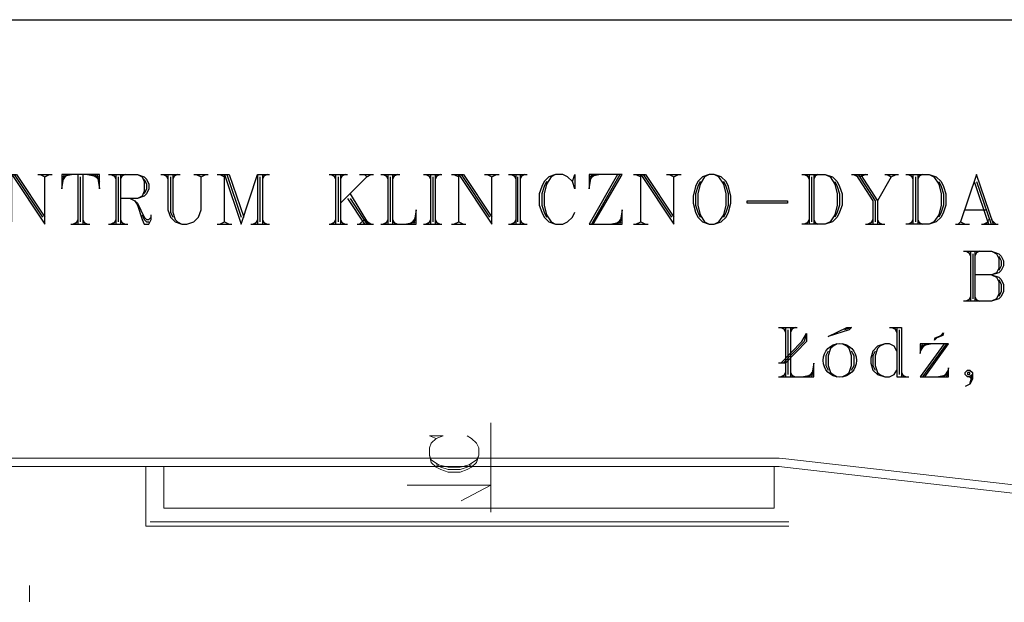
# Model space of a CAD drawing. Header units: millimetres. Extents: x 1 to 17496, y 1 to 30809.
# Tile 49 of 256: x 11307 to 12688, y 6386 to 7203. Entities that reach past the tile are written whole.
import ezdxf

# ---------------------------------------------------------------- set-up
doc = ezdxf.new("R2010")
doc.units = ezdxf.units.MM
doc.layers.add('PDF _Geometria', color=7, linetype='Continuous')

msp = doc.modelspace()

# ---------------------------------------------------------------- linework, layer by layer
at = {"layer": 'PDF _Geometria'}
msp.add_lwpolyline([(1774.1, 7203), (13925.2, 7203), (13925.2, 3200.2), (1774.1, 3200.2)], close=True, dxfattribs=at)
at = {"layer": 'PDF _Geometria', "lineweight": 18}
for points in [[(13319.6, 6480.2), (12381.3, 6587.2), (12372.1, 6588), (11490.2, 6588), (11016.1, 6588), (10947.9, 6512.2), (9107.6, 6512.2), (9040.2, 6588), (8739.5, 6588), (8034.6, 6588), (8016.1, 6589.7), (7999.2, 6594.7), (6604.5, 7126.2), (6411.6, 7138.8), (5902.1, 7068.9)], [(13319.6, 6468.4), (12379.6, 6575.4), (12372.1, 6576.2), (11490.2, 6576.2), (11021.1, 6576.2), (10953.8, 6500.4), (9101.7, 6500.4), (9034.3, 6576.2), (8739.5, 6576.2), (8034.6, 6576.2), (8014.4, 6577.9), (7994.2, 6583.8), (6602, 7114.4), (6412.5, 7127), (5903.8, 7057.1)], [(11967.8, 6637.7), (11967.8, 6512.2)], [(11891.1, 6615.8), (11881.9, 6619.2), (11901.3, 6619.2), (11891.1, 6615.8), (11884.4, 6609.1), (11881.9, 6602.3), (11881.9, 6592.2), (11884.4, 6582.1), (11891.1, 6575.4), (11897.9, 6572), (11908, 6568.6), (11924.8, 6568.6), (11934.9, 6572), (11940.8, 6575.4), (11947.6, 6582.1), (11950.9, 6592.2), (11950.9, 6602.3), (11947.6, 6609.1), (11940.8, 6615.8), (11934.9, 6619.2)], [(11881.9, 6592.2), (11884.4, 6585.5), (11894.5, 6578.7), (11908, 6575.4), (11924.8, 6575.4), (11937.5, 6578.7), (11947.6, 6585.5), (11950.9, 6592.2)], [(11484.4, 6576.2), (11484.4, 6492.8), (12385.5, 6492.8)], [(11509.6, 6576.2), (11509.6, 6518.1), (12365.3, 6518.1), (12365.3, 6576.2)], [(11891.1, 6578.7), (11897.9, 6575.4), (11908, 6572), (11924.8, 6572), (11934.9, 6575.4), (11940.8, 6578.7)], [(11850.7, 6550.1), (11967.8, 6550.1), (11926.5, 6528.2)], [(11490.2, 6498.7), (12385.5, 6498.7)], [(11321, 6409.4), (11321, 6386.7)]]:
    msp.add_lwpolyline(points, dxfattribs=at)
at = {"layer": 'PDF _Geometria', "lineweight": 25}
for points in [[(11286.3, 6986), (11303.1, 6986), (11342.7, 6926.2)], [(11296.4, 6919.4), (11296.4, 6986), (11342.7, 6916.1), (11342.7, 6982.6)], [(11299.7, 6986), (11339.3, 6926.2)], [(11332.6, 6986), (11352.8, 6986)], [(11335.9, 6986), (11342.7, 6982.6), (11349.4, 6986)], [(11416, 6986), (11419.3, 6965.7), (11419.3, 6986), (11366.3, 6986), (11366.3, 6965.7), (11369.6, 6986)], [(11373, 6986), (11366.3, 6975.9)], [(11375.5, 6986), (11366.3, 6979.2)], [(11382.3, 6986), (11366.3, 6982.6)], [(11389, 6986), (11389, 6916.1)], [(11395.7, 6986), (11395.7, 6916.1)], [(11402.5, 6986), (11419.3, 6982.6)], [(11409.2, 6986), (11419.3, 6979.2)], [(11412.6, 6986), (11419.3, 6975.9)], [(11432, 6986), (11472.4, 6986), (11481.7, 6982.6), (11485, 6979.2), (11488.4, 6972.5), (11488.4, 6965.7), (11485, 6959), (11481.7, 6955.6), (11472.4, 6952.3), (11448.8, 6952.3)], [(11435.3, 6986), (11442.1, 6982.6)], [(11438.7, 6986), (11442.1, 6979.2)], [(11442.1, 6986), (11442.1, 6916.1)], [(11448.8, 6986), (11448.8, 6916.1)], [(11452.2, 6986), (11448.8, 6979.2)], [(11455.5, 6986), (11448.8, 6982.6)], [(11472.4, 6986), (11479.1, 6982.6), (11481.7, 6975.9), (11481.7, 6962.4), (11479.1, 6955.6), (11472.4, 6952.3)], [(11505.2, 6986), (11532.2, 6986)], [(11508.6, 6986), (11515.3, 6982.6)], [(11512, 6986), (11515.3, 6979.2)], [(11515.3, 6986), (11515.3, 6936.3), (11518.7, 6926.2), (11525.5, 6919.4), (11534.7, 6916.1), (11541.5, 6916.1), (11551.6, 6919.4), (11558.3, 6926.2), (11561.7, 6936.3), (11561.7, 6982.6)], [(11522.1, 6986), (11522.1, 6932.9), (11525.5, 6922.8), (11528.8, 6919.4), (11534.7, 6916.1)], [(11525.5, 6986), (11522.1, 6979.2)], [(11528.8, 6986), (11522.1, 6982.6)], [(11551.6, 6986), (11571.8, 6986)], [(11554.9, 6986), (11561.7, 6982.6), (11568.4, 6986)], [(11584.4, 6986), (11601.3, 6986), (11621.5, 6926.2)], [(11587.8, 6986), (11594.5, 6982.6)], [(11594.5, 6919.4), (11594.5, 6986), (11618.1, 6916.1), (11640.8, 6986), (11640.8, 6916.1)], [(11597.9, 6986), (11618.1, 6926.2)], [(11640.8, 6986), (11657.7, 6986)], [(11647.6, 6986), (11647.6, 6916.1)], [(11650.9, 6986), (11647.6, 6979.2)], [(11654.3, 6986), (11647.6, 6982.6)], [(11741.1, 6986), (11767.2, 6986)], [(11743.6, 6986), (11750.3, 6982.6)], [(11747, 6986), (11750.3, 6979.2)], [(11750.3, 6986), (11750.3, 6916.1)], [(11757.1, 6986), (11757.1, 6916.1)], [(11760.4, 6986), (11757.1, 6979.2)], [(11763.8, 6986), (11757.1, 6982.6)], [(11784, 6986), (11803.4, 6986)], [(11790.8, 6986), (11794.1, 6982.6), (11800, 6986)], [(11813.5, 6986), (11840.4, 6986)], [(11816.9, 6986), (11823.6, 6982.6)], [(11820.2, 6986), (11823.6, 6979.2)], [(11823.6, 6986), (11823.6, 6916.1)], [(11830.3, 6986), (11830.3, 6916.1)], [(11833.7, 6986), (11830.3, 6979.2)], [(11837.1, 6986), (11830.3, 6982.6)], [(11873.3, 6986), (11899.4, 6986)], [(11876.7, 6986), (11883.4, 6982.6)], [(11880, 6986), (11883.4, 6979.2)], [(11883.4, 6986), (11883.4, 6916.1)], [(11890.1, 6986), (11890.1, 6916.1)], [(11893.5, 6986), (11890.1, 6979.2)], [(11896.9, 6986), (11890.1, 6982.6)], [(11912.9, 6986), (11929.7, 6986), (11969.3, 6926.2)], [(11916.2, 6986), (11923, 6982.6)], [(11923, 6919.4), (11923, 6986), (11969.3, 6916.1), (11969.3, 6982.6)], [(11926.3, 6986), (11965.9, 6926.2)], [(11959.2, 6986), (11979.4, 6986)], [(11962.6, 6986), (11969.3, 6982.6), (11976, 6986)], [(11992.9, 6986), (12019, 6986)], [(11996.3, 6986), (12003, 6982.6)], [(11999.6, 6986), (12003, 6979.2)], [(12003, 6986), (12003, 6916.1)], [(12008.9, 6986), (12008.9, 6916.1)], [(12012.3, 6986), (12008.9, 6979.2)], [(12015.6, 6986), (12008.9, 6982.6)], [(12082.2, 6975.9), (12085.5, 6986), (12085.5, 6965.7), (12082.2, 6975.9), (12075.4, 6982.6), (12068.7, 6986), (12058.6, 6986), (12049.3, 6982.6), (12042.6, 6975.9), (12039.2, 6969.1), (12035.8, 6959), (12035.8, 6943), (12039.2, 6932.9), (12042.6, 6926.2), (12049.3, 6919.4), (12058.6, 6916.1), (12068.7, 6916.1), (12075.4, 6919.4), (12082.2, 6926.2), (12085.5, 6932.9)], [(12058.6, 6986), (12052.7, 6982.6), (12045.9, 6972.5), (12042.6, 6959), (12042.6, 6943), (12045.9, 6929.5), (12052.7, 6919.4), (12058.6, 6916.1)], [(12111.6, 6916.1), (12152.1, 6986), (12105.7, 6986), (12105.7, 6965.7), (12109.1, 6986)], [(12145.3, 6986), (12105.7, 6916.1), (12152.1, 6916.1), (12152.1, 6936.3), (12148.7, 6916.1)], [(12111.6, 6986), (12105.7, 6975.9)], [(12115, 6986), (12105.7, 6979.2)], [(12121.7, 6986), (12105.7, 6982.6)], [(12148.7, 6986), (12109.1, 6916.1)], [(12168.1, 6986), (12184.9, 6986), (12224.5, 6926.2)], [(12171.4, 6986), (12178.2, 6982.6)], [(12178.2, 6919.4), (12178.2, 6986), (12224.5, 6916.1), (12224.5, 6982.6)], [(12181.5, 6986), (12221.1, 6926.2)], [(12214.4, 6986), (12234.6, 6986)], [(12217.8, 6986), (12224.5, 6982.6), (12231.2, 6986)], [(12274.2, 6986), (12267.4, 6982.6), (12261.6, 6972.5), (12258.2, 6959), (12258.2, 6943), (12261.6, 6929.5), (12267.4, 6919.4), (12274.2, 6916.1)], [(12280.9, 6916.1), (12287.7, 6919.4), (12294.4, 6929.5), (12297.8, 6943), (12297.8, 6959), (12294.4, 6972.5), (12287.7, 6982.6), (12280.9, 6986)], [(12403.9, 6986), (12436.7, 6986), (12446.8, 6982.6), (12453.6, 6975.9), (12456.9, 6969.1), (12460.3, 6959), (12460.3, 6943), (12456.9, 6932.9), (12453.6, 6926.2), (12446.8, 6919.4), (12436.7, 6916.1), (12403.9, 6916.1)], [(12407.3, 6986), (12414, 6982.6)], [(12410.6, 6986), (12414, 6979.2)], [(12414, 6986), (12414, 6916.1)], [(12420.7, 6986), (12420.7, 6916.1)], [(12424.1, 6986), (12420.7, 6979.2)], [(12426.6, 6986), (12420.7, 6982.6)], [(12436.7, 6986), (12443.5, 6982.6), (12450.2, 6972.5), (12453.6, 6959), (12453.6, 6943), (12450.2, 6929.5), (12443.5, 6919.4), (12436.7, 6916.1)], [(12473.8, 6986), (12496.5, 6986)], [(12476.3, 6986), (12483.1, 6982.6)], [(12479.7, 6986), (12503.3, 6948.9), (12503.3, 6916.1)], [(12483.1, 6986), (12506.6, 6948.9), (12506.6, 6919.4)], [(12486.4, 6986), (12510, 6948.9), (12510, 6916.1)], [(12493.2, 6986), (12486.4, 6982.6)], [(12520.1, 6986), (12539.5, 6986)], [(12523.5, 6986), (12529.4, 6982.6), (12536.1, 6986)], [(12549.6, 6986), (12582.4, 6986), (12592.5, 6982.6), (12599.3, 6975.9), (12602.7, 6969.1), (12606, 6959), (12606, 6943), (12602.7, 6932.9), (12599.3, 6926.2), (12592.5, 6919.4), (12582.4, 6916.1), (12549.6, 6916.1)], [(12553, 6986), (12559.7, 6982.6)], [(12556.3, 6986), (12559.7, 6979.2)], [(12559.7, 6986), (12559.7, 6916.1)], [(12566.4, 6986), (12566.4, 6916.1)], [(12569.8, 6986), (12566.4, 6979.2)], [(12573.2, 6986), (12566.4, 6982.6)], [(12582.4, 6986), (12589.2, 6982.6), (12595.9, 6972.5), (12599.3, 6959), (12599.3, 6943), (12595.9, 6929.5), (12589.2, 6919.4), (12582.4, 6916.1)], [(12672.6, 6916.1), (12649, 6986), (12626.2, 6919.4)], [(11392.4, 6982.6), (11392.4, 6919.4)], [(11445.4, 6982.6), (11445.4, 6919.4)], [(11481.7, 6979.2), (11485, 6972.5), (11485, 6965.7), (11481.7, 6959)], [(11518.7, 6982.6), (11518.7, 6932.9), (11522.1, 6926.2)], [(11644.2, 6982.6), (11644.2, 6919.4)], [(11753.7, 6982.6), (11753.7, 6919.4)], [(11794.1, 6982.6), (11757.1, 6945.5)], [(11827, 6982.6), (11827, 6919.4)], [(11886.8, 6982.6), (11886.8, 6919.4)], [(12005.5, 6982.6), (12005.5, 6919.4)], [(12045.9, 6975.9), (12042.6, 6969.1), (12039.2, 6959), (12039.2, 6943), (12042.6, 6932.9), (12045.9, 6926.2)], [(12261.6, 6975.9), (12258.2, 6969.1), (12254.8, 6959), (12254.8, 6943), (12258.2, 6932.9), (12261.6, 6926.2)], [(12294.4, 6926.2), (12297.8, 6932.9), (12301.1, 6943), (12301.1, 6959), (12297.8, 6969.1), (12294.4, 6975.9)], [(12417.4, 6982.6), (12417.4, 6919.4)], [(12450.2, 6975.9), (12453.6, 6969.1), (12456.9, 6959), (12456.9, 6943), (12453.6, 6932.9), (12450.2, 6926.2)], [(12529.4, 6982.6), (12510, 6948.9)], [(12563.1, 6982.6), (12563.1, 6919.4)], [(12595.9, 6975.9), (12599.3, 6969.1), (12602.7, 6959), (12602.7, 6943), (12599.3, 6932.9), (12595.9, 6926.2)], [(12645.6, 6975.9), (12665.8, 6916.1)], [(12649, 6975.9), (12669.2, 6916.1)], [(11770.5, 6959), (11796.6, 6916.1)], [(11462.3, 6952.3), (11469, 6948.9), (11472.4, 6943), (11479.1, 6922.8), (11481.7, 6916.1), (11488.4, 6916.1), (11491.8, 6922.8), (11491.8, 6929.5)], [(11469, 6948.9), (11472.4, 6945.5), (11481.7, 6926.2), (11485, 6922.8), (11488.4, 6922.8), (11491.8, 6926.2)], [(11767.2, 6952.3), (11790.8, 6916.1)], [(11770.5, 6952.3), (11794.1, 6916.1)], [(11813.5, 6916.1), (11863.2, 6916.1), (11863.2, 6936.3), (11859.8, 6916.1)], [(12633, 6936.3), (12662.5, 6936.3)], [(11378.9, 6916.1), (11405.9, 6916.1)], [(11389, 6919.4), (11382.3, 6916.1)], [(11389, 6922.8), (11385.6, 6916.1)], [(11395.7, 6922.8), (11399.1, 6916.1)], [(11395.7, 6919.4), (11402.5, 6916.1)], [(11432, 6916.1), (11458.9, 6916.1)], [(11442.1, 6919.4), (11435.3, 6916.1)], [(11442.1, 6922.8), (11438.7, 6916.1)], [(11448.8, 6922.8), (11452.2, 6916.1)], [(11448.8, 6919.4), (11455.5, 6916.1)], [(11479.1, 6929.5), (11481.7, 6922.8), (11485, 6919.4), (11488.4, 6919.4)], [(11584.4, 6916.1), (11604.6, 6916.1)], [(11587.8, 6916.1), (11594.5, 6919.4), (11601.3, 6916.1)], [(11631.6, 6916.1), (11657.7, 6916.1)], [(11640.8, 6919.4), (11634.9, 6916.1)], [(11640.8, 6922.8), (11637.5, 6916.1)], [(11647.6, 6922.8), (11650.9, 6916.1)], [(11647.6, 6919.4), (11654.3, 6916.1)], [(11741.1, 6916.1), (11767.2, 6916.1)], [(11750.3, 6919.4), (11743.6, 6916.1)], [(11750.3, 6922.8), (11747, 6916.1)], [(11757.1, 6922.8), (11760.4, 6916.1)], [(11757.1, 6919.4), (11763.8, 6916.1)], [(11780.6, 6916.1), (11803.4, 6916.1)], [(11784, 6916.1), (11790.8, 6922.8), (11800, 6916.1)], [(11823.6, 6919.4), (11816.9, 6916.1)], [(11823.6, 6922.8), (11820.2, 6916.1)], [(11830.3, 6922.8), (11833.7, 6916.1)], [(11830.3, 6919.4), (11837.1, 6916.1)], [(11847.2, 6916.1), (11863.2, 6919.4)], [(11853.1, 6916.1), (11863.2, 6922.8)], [(11856.4, 6916.1), (11863.2, 6926.2)], [(11873.3, 6916.1), (11899.4, 6916.1)], [(11883.4, 6919.4), (11876.7, 6916.1)], [(11883.4, 6922.8), (11880, 6916.1)], [(11890.1, 6922.8), (11893.5, 6916.1)], [(11890.1, 6919.4), (11896.9, 6916.1)], [(11912.9, 6916.1), (11933.1, 6916.1)], [(11916.2, 6916.1), (11923, 6919.4), (11929.7, 6916.1)], [(11992.9, 6916.1), (12019, 6916.1)], [(12003, 6919.4), (11996.3, 6916.1)], [(12003, 6922.8), (11999.6, 6916.1)], [(12008.9, 6922.8), (12012.3, 6916.1)], [(12008.9, 6919.4), (12015.6, 6916.1)], [(12135.2, 6916.1), (12152.1, 6919.4)], [(12142, 6916.1), (12152.1, 6922.8)], [(12145.3, 6916.1), (12152.1, 6926.2)], [(12168.1, 6916.1), (12188.3, 6916.1)], [(12171.4, 6916.1), (12178.2, 6919.4), (12184.9, 6916.1)], [(12414, 6919.4), (12407.3, 6916.1)], [(12414, 6922.8), (12410.6, 6916.1)], [(12420.7, 6922.8), (12424.1, 6916.1)], [(12420.7, 6919.4), (12426.6, 6916.1)], [(12493.2, 6916.1), (12520.1, 6916.1)], [(12503.3, 6919.4), (12496.5, 6916.1)], [(12503.3, 6922.8), (12499.9, 6916.1)], [(12510, 6922.8), (12513.4, 6916.1)], [(12510, 6919.4), (12516.7, 6916.1)], [(12559.7, 6919.4), (12553, 6916.1)], [(12559.7, 6922.8), (12556.3, 6916.1)], [(12566.4, 6922.8), (12569.8, 6916.1)], [(12566.4, 6919.4), (12573.2, 6916.1)], [(12619.5, 6916.1), (12638.9, 6916.1)], [(12622.9, 6916.1), (12626.2, 6919.4), (12633, 6916.1)], [(12655.7, 6916.1), (12679.3, 6916.1)], [(12665.8, 6919.4), (12659.1, 6916.1)], [(12665.8, 6922.8), (12662.5, 6916.1)], [(12669.2, 6922.8), (12675.9, 6916.1)], [(12630.4, 6878.2), (12670, 6878.2), (12680.1, 6874.8), (12683.5, 6871.4), (12686.9, 6864.7), (12686.9, 6857.9), (12683.5, 6851.2), (12680.1, 6847.8), (12670, 6845.3), (12680.1, 6841.9), (12683.5, 6838.6), (12686.9, 6831.8), (12686.9, 6821.7), (12683.5, 6815), (12680.1, 6811.6), (12670, 6808.2), (12630.4, 6808.2)], [(12633.8, 6878.2), (12640.6, 6874.8)], [(12637.2, 6878.2), (12640.6, 6871.4)], [(12640.6, 6878.2), (12640.6, 6808.2)], [(12643.9, 6874.8), (12643.9, 6811.6)], [(12646.5, 6878.2), (12646.5, 6808.2)], [(12670, 6878.2), (12676.8, 6874.8), (12680.1, 6868), (12680.1, 6854.6), (12676.8, 6847.8), (12670, 6845.3), (12646.5, 6845.3)], [(12649.8, 6878.2), (12646.5, 6871.4)], [(12653.2, 6878.2), (12646.5, 6874.8)], [(12680.1, 6871.4), (12683.5, 6864.7), (12683.5, 6857.9), (12680.1, 6851.2)], [(12670, 6845.3), (12676.8, 6841.9), (12680.1, 6835.2), (12680.1, 6818.4), (12676.8, 6811.6), (12670, 6808.2)], [(12680.1, 6838.6), (12683.5, 6831.8), (12683.5, 6821.7), (12680.1, 6815)], [(12640.6, 6811.6), (12633.8, 6808.2)], [(12640.6, 6815), (12637.2, 6808.2)], [(12646.5, 6815), (12649.8, 6808.2)], [(12646.5, 6811.6), (12653.2, 6808.2)], [(12371, 6771.2), (12397.2, 6771.2)], [(12374.4, 6771.2), (12381.1, 6767.8)], [(12377.8, 6771.2), (12381.1, 6764.5)], [(12381.1, 6771.2), (12381.1, 6702.1)], [(12384.5, 6767.8), (12384.5, 6705.5)], [(12387.9, 6771.2), (12387.9, 6702.1)], [(12391.3, 6771.2), (12387.9, 6764.5)], [(12394.6, 6771.2), (12387.9, 6767.8)], [(12473.8, 6771.2), (12470.4, 6767.8), (12440.9, 6758.6), (12467.1, 6771.2), (12473.8, 6771.2), (12463.7, 6767.8)], [(12526.9, 6771.2), (12543.7, 6771.2), (12543.7, 6702.1)], [(12530.2, 6771.2), (12537, 6767.8)], [(12533.6, 6771.2), (12537, 6764.5)], [(12537, 6771.2), (12537, 6702.1), (12553.8, 6702.1)], [(12540.3, 6767.8), (12540.3, 6705.5)], [(12374.4, 6721.5), (12403.9, 6751.8), (12410.6, 6762.8), (12410.6, 6751.8), (12381.1, 6721.5), (12371, 6721.5)], [(12410.6, 6762.8), (12407.3, 6751.8), (12377.8, 6721.5)], [(12590, 6753.5), (12590.9, 6756.9), (12599.3, 6760.2), (12602.7, 6763.6), (12601.8, 6760.2), (12593.4, 6756.9), (12590, 6753.5), (12591.7, 6756.9), (12600.1, 6760.2), (12602.7, 6763.6)], [(12440.9, 6738.3), (12437.6, 6731.6), (12437.6, 6718.1), (12440.9, 6711.4)], [(12453.6, 6748.5), (12447.7, 6745.1), (12444.3, 6741.7), (12440.9, 6731.6), (12440.9, 6718.1), (12444.3, 6708), (12447.7, 6705.5), (12453.6, 6702.1)], [(12460.3, 6702.1), (12467.1, 6705.5), (12470.4, 6708), (12473.8, 6718.1), (12473.8, 6731.6), (12470.4, 6741.7), (12467.1, 6745.1), (12460.3, 6748.5)], [(12473.8, 6711.4), (12477.2, 6718.1), (12477.2, 6731.6), (12473.8, 6738.3)], [(12537, 6738.3), (12533.6, 6745.1), (12526.9, 6748.5), (12520.1, 6748.5), (12510, 6745.1), (12503.3, 6738.3), (12500.7, 6728.2), (12500.7, 6721.5), (12503.3, 6711.4), (12510, 6705.5), (12520.1, 6702.1), (12526.9, 6702.1), (12533.6, 6705.5), (12537, 6711.4)], [(12506.6, 6738.3), (12503.3, 6731.6), (12503.3, 6718.1), (12506.6, 6711.4)], [(12520.1, 6748.5), (12513.4, 6745.1), (12510, 6741.7), (12506.6, 6731.6), (12506.6, 6718.1), (12510, 6708), (12513.4, 6705.5), (12520.1, 6702.1)], [(12603.5, 6748.5), (12569.8, 6702.1), (12609.4, 6702.1), (12609.4, 6714.8), (12606.9, 6702.1)], [(12576.5, 6702.1), (12609.4, 6748.5), (12569.8, 6748.5), (12569.8, 6735), (12573.2, 6748.5)], [(12576.5, 6748.5), (12569.8, 6738.3)], [(12579.9, 6748.5), (12569.8, 6741.7)], [(12586.7, 6748.5), (12569.8, 6745.1)], [(12606.9, 6748.5), (12573.2, 6702.1)], [(12371, 6702.1), (12420.7, 6702.1), (12420.7, 6721.5), (12417.4, 6702.1)], [(12414, 6702.1), (12420.7, 6711.4)], [(12603.5, 6702.1), (12609.4, 6711.4)], [(12639.7, 6692), (12643.1, 6705.5), (12639.7, 6702.1), (12636.3, 6702.1), (12633, 6705.5), (12633, 6708), (12636.3, 6711.4), (12639.7, 6711.4), (12643.1, 6708), (12643.1, 6698.8), (12639.7, 6692), (12633, 6688.7)], [(12381.1, 6705.5), (12374.4, 6702.1)], [(12381.1, 6708), (12377.8, 6702.1)], [(12387.9, 6708), (12391.3, 6702.1)], [(12387.9, 6705.5), (12394.6, 6702.1)], [(12403.9, 6702.1), (12420.7, 6705.5)], [(12410.6, 6702.1), (12420.7, 6708)], [(12543.7, 6708), (12547.1, 6702.1)], [(12543.7, 6705.5), (12550.4, 6702.1)], [(12593.4, 6702.1), (12609.4, 6705.5)], [(12600.1, 6702.1), (12609.4, 6708)], [(12639.7, 6702.1), (12643.1, 6698.8)]]:
    msp.add_lwpolyline(points, dxfattribs=at)
for points in [[(12274.2, 6986), (12264.9, 6982.6), (12258.2, 6975.9), (12254.8, 6969.1), (12251.4, 6955.6), (12251.4, 6945.5), (12254.8, 6932.9), (12258.2, 6926.2), (12264.9, 6919.4), (12274.2, 6916.1), (12280.9, 6916.1), (12291, 6919.4), (12297.8, 6926.2), (12301.1, 6932.9), (12304.5, 6945.5), (12304.5, 6955.6), (12301.1, 6969.1), (12297.8, 6975.9), (12291, 6982.6), (12280.9, 6986)], [(12383.7, 6945.5), (12327.2, 6945.5), (12327.2, 6948.9), (12383.7, 6948.9)], [(12639.7, 6705.5), (12639.7, 6708), (12636.3, 6708), (12636.3, 6705.5)]]:
    msp.add_lwpolyline(points, close=True, dxfattribs=at)
msp.add_circle((12457.2, 6725.2), 23.5, dxfattribs=at)

doc.saveas('drawing.dxf')
